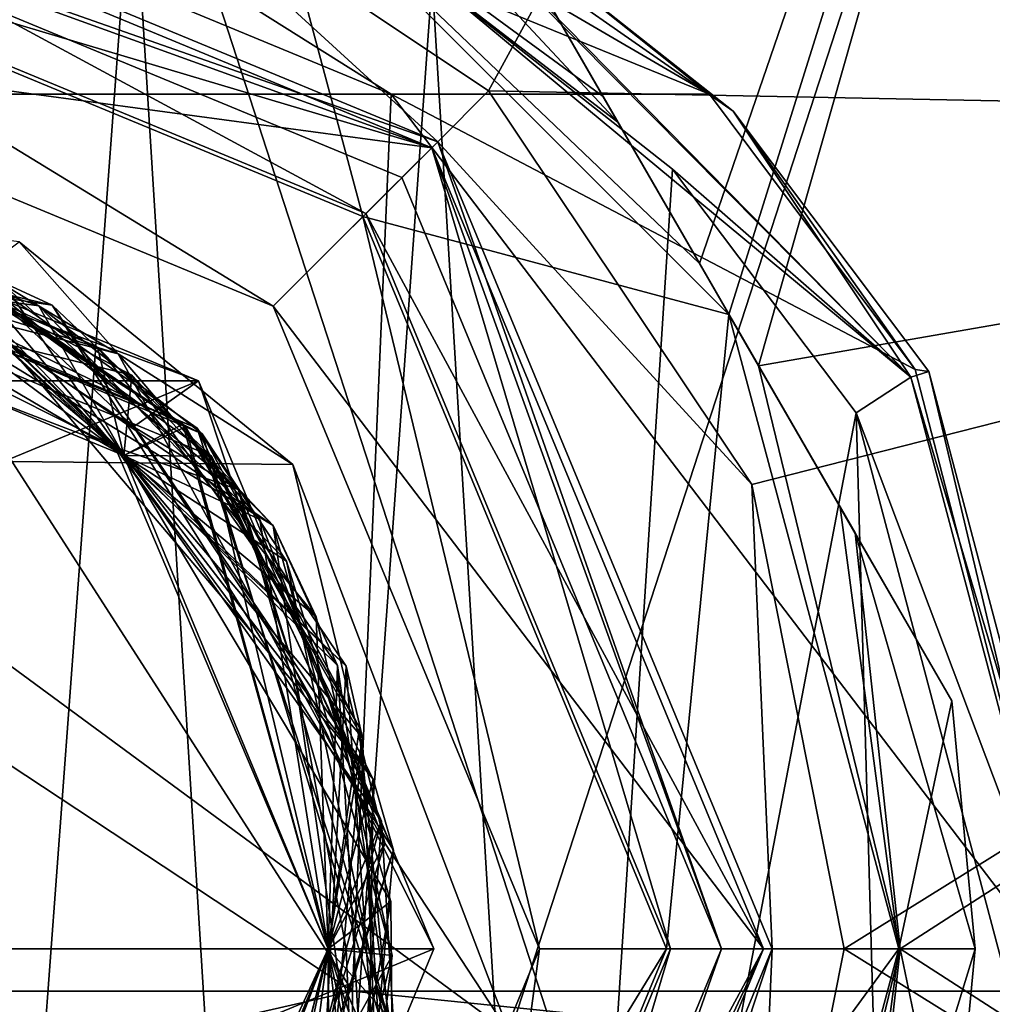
# Model space of a CAD drawing. Header units: millimetres. Extents: x -106 to 241, y -380 to 275.
# Tile 172 of 205: x 80 to 91, y 26 to 37. Entities that reach past the tile are written whole.
import ezdxf

# ---------------------------------------------------------------- set-up
doc = ezdxf.new("R2010")
doc.units = ezdxf.units.MM
doc.header["$LTSCALE"] = 65.185185
for name, color, linetype in [('1', 7, 'CONTINUOUS'), ('152', 7, 'CONTINUOUS'), ('153', 7, 'CONTINUOUS'), ('154', 7, 'CONTINUOUS'), ('156', 7, 'CONTINUOUS'), ('157', 7, 'CONTINUOUS'), ('158', 7, 'CONTINUOUS'), ('21', 7, 'CONTINUOUS'), ('24', 7, 'CONTINUOUS'), ('38', 7, 'CONTINUOUS'), ('39', 7, 'CONTINUOUS'), ('534', 7, 'CONTINUOUS'), ('535', 7, 'CONTINUOUS'), ('536', 7, 'CONTINUOUS'), ('537', 7, 'CONTINUOUS'), ('538', 7, 'CONTINUOUS'), ('539', 7, 'CONTINUOUS'), ('540', 7, 'CONTINUOUS'), ('541', 7, 'CONTINUOUS'), ('58', 7, 'CONTINUOUS'), ('594', 7, 'CONTINUOUS'), ('605', 7, 'CONTINUOUS'), ('606', 7, 'CONTINUOUS'), ('607', 7, 'CONTINUOUS'), ('608', 7, 'CONTINUOUS'), ('609', 7, 'CONTINUOUS'), ('610', 7, 'CONTINUOUS'), ('611', 7, 'CONTINUOUS'), ('612', 7, 'CONTINUOUS'), ('613', 7, 'CONTINUOUS'), ('616', 7, 'CONTINUOUS'), ('62', 7, 'CONTINUOUS'), ('620', 7, 'CONTINUOUS'), ('621', 7, 'CONTINUOUS'), ('624', 7, 'CONTINUOUS'), ('625', 7, 'CONTINUOUS'), ('626', 7, 'CONTINUOUS'), ('627', 7, 'CONTINUOUS'), ('628', 7, 'CONTINUOUS'), ('629', 7, 'CONTINUOUS'), ('633', 7, 'CONTINUOUS'), ('637', 7, 'CONTINUOUS'), ('638', 7, 'CONTINUOUS'), ('639', 7, 'CONTINUOUS'), ('641', 7, 'CONTINUOUS'), ('645', 7, 'CONTINUOUS'), ('646', 7, 'CONTINUOUS'), ('649', 7, 'CONTINUOUS'), ('652', 7, 'CONTINUOUS'), ('658', 7, 'CONTINUOUS'), ('66', 7, 'CONTINUOUS'), ('662', 7, 'CONTINUOUS'), ('67', 7, 'CONTINUOUS'), ('68', 7, 'CONTINUOUS'), ('69', 7, 'CONTINUOUS'), ('70', 7, 'CONTINUOUS'), ('71', 7, 'CONTINUOUS')]:
    doc.layers.add(name, color=color, linetype=linetype)

msp = doc.modelspace()

# ---------------------------------------------------------------- linework, layer by layer
at = {"layer": '1', "linetype": 'CONTINUOUS'}
for points in [[(77.006, 40), (80.937, 39.475), (78.834, 11.21), (77.006, 40)], [(78.834, 11.21), (80.937, 39.475), (82.632, 12.23), (78.834, 11.21)], [(80.937, 39.475), (84.481, 37.961), (82.632, 12.23), (80.937, 39.475)], [(82.632, 12.23), (84.481, 37.961), (85.925, 14.163), (82.632, 12.23)], [(84.481, 37.961), (87.324, 35.72), (85.925, 14.163), (84.481, 37.961)], [(87.324, 35.72), (89.496, 32.839), (85.925, 14.163), (87.324, 35.72)], [(85.925, 14.163), (89.496, 32.839), (89.884, 19.043), (85.925, 14.163)], [(89.496, 32.839), (91.308, 26), (89.884, 19.043), (89.496, 32.839)], [(89.884, 19.043), (91.308, 26), (91.308, 25.158), (89.884, 19.043)]]:
    msp.add_3dface(points, dxfattribs=at)
at = {"layer": '152', "linetype": 'CONTINUOUS'}
for points in [[(80.834, 32.334, 4.917), (77.939, 35.016, 5.258), (75, 34.75, 4.75), (80.834, 32.334, 4.917)], [(81.533, 32.703, 5.36), (77.939, 35.016, 5.258), (80.834, 32.334, 4.917), (81.533, 32.703, 5.36)], [(76.341, 34.64, 3.448), (79.877, 33.154, 3.548), (78.412, 34.837, 3.934), (76.341, 34.64, 3.448)], [(78.412, 34.837, 3.934), (79.877, 33.154, 3.548), (81.871, 32.327, 4.036), (78.412, 34.837, 3.934)], [(78.087, 34.556, 2.373), (80.949, 32.673, 2.427), (78.874, 34.633, 2.61), (78.087, 34.556, 2.373)], [(78.874, 34.633, 2.61), (80.949, 32.673, 2.427), (82.186, 31.932, 2.712), (78.874, 34.633, 2.61)], [(79.877, 33.154, 3.548), (82.359, 30.23, 3.648), (81.871, 32.327, 4.036), (79.877, 33.154, 3.548)], [(83.25, 26.5, 5.084), (81.533, 32.703, 5.36), (80.834, 32.334, 4.917), (83.25, 26.5, 5.084)], [(80.949, 32.673, 2.427), (82.839, 29.835, 2.481), (82.186, 31.932, 2.712), (80.949, 32.673, 2.427)], [(83.657, 28.993, 5.462), (81.533, 32.703, 5.36), (83.25, 26.5, 5.084), (83.657, 28.993, 5.462)], [(81.871, 32.327, 4.036), (82.359, 30.23, 3.648), (83.783, 28.504, 4.138), (81.871, 32.327, 4.036)], [(82.186, 31.932, 2.712), (82.839, 29.835, 2.481), (83.881, 28.009, 2.814), (82.186, 31.932, 2.712)], [(82.359, 30.23, 3.648), (83.25, 26.5, 3.748), (83.783, 28.504, 4.138), (82.359, 30.23, 3.648)], [(82.839, 29.835, 2.481), (83.465, 26.5, 2.535), (83.881, 28.009, 2.814), (82.839, 29.835, 2.481)], [(83.831, 24.723, 5.564), (83.657, 28.993, 5.462), (83.25, 26.5, 5.084), (83.831, 24.723, 5.564)], [(83.783, 28.504, 4.138), (83.25, 26.5, 3.748), (83.718, 24.231, 4.24), (83.783, 28.504, 4.138)], [(83.881, 28.009, 2.814), (83.465, 26.5, 2.535), (83.577, 23.745, 2.916), (83.881, 28.009, 2.814)], [(83.25, 26.5, 3.748), (80.833, 20.666, 3.915), (83.718, 24.231, 4.24), (83.25, 26.5, 3.748)], [(80.933, 20.768, 5.247), (83.831, 24.723, 5.564), (83.25, 26.5, 5.084), (80.933, 20.768, 5.247)], [(83.465, 26.5, 2.535), (82.757, 23.248, 2.589), (83.577, 23.745, 2.916), (83.465, 26.5, 2.535)]]:
    msp.add_3dface(points, dxfattribs=at)
at = {"layer": '153', "linetype": 'CONTINUOUS'}
for points in [[(74.689, 35.503, 2.825), (74.686, 35.595, 2.667), (81.701, 32.657, 2.85), (74.689, 35.503, 2.825)], [(74.686, 35.595, 2.667), (78.874, 34.633, 2.61), (81.701, 32.657, 2.85), (74.686, 35.595, 2.667)], [(72.466, 35.24, 3.95), (79.987, 34.112, 4.133), (74.185, 35.472, 4.149), (72.466, 35.24, 3.95)], [(74.185, 35.472, 4.149), (79.987, 34.112, 4.133), (78.412, 34.837, 4.251), (74.185, 35.472, 4.149)], [(74.689, 35.503, 2.825), (81.701, 32.657, 2.85), (78.874, 34.633, 2.927), (74.689, 35.503, 2.825)], [(72.466, 35.24, 3.95), (78.412, 34.837, 3.934), (79.987, 34.112, 4.133), (72.466, 35.24, 3.95)], [(77.939, 35.016, 5.258), (81.533, 32.703, 5.36), (77.969, 35.102, 5.417), (77.939, 35.016, 5.258)], [(77.969, 35.102, 5.417), (83.463, 29.844, 5.6), (77.939, 35.016, 5.575), (77.969, 35.102, 5.417)], [(77.969, 35.102, 5.417), (81.533, 32.703, 5.36), (83.463, 29.844, 5.6), (77.969, 35.102, 5.417)], [(77.939, 35.016, 5.575), (83.463, 29.844, 5.6), (81.533, 32.703, 5.677), (77.939, 35.016, 5.575)], [(78.412, 34.837, 3.934), (81.871, 32.327, 4.036), (79.987, 34.112, 4.133), (78.412, 34.837, 3.934)], [(78.412, 34.837, 4.251), (79.987, 34.112, 4.133), (81.871, 32.327, 4.353), (78.412, 34.837, 4.251)], [(78.874, 34.633, 2.61), (82.186, 31.932, 2.712), (81.701, 32.657, 2.85), (78.874, 34.633, 2.61)], [(78.874, 34.633, 2.927), (81.701, 32.657, 2.85), (82.186, 31.932, 3.029), (78.874, 34.633, 2.927)], [(81.871, 32.327, 4.036), (83.783, 28.504, 4.138), (79.987, 34.112, 4.133), (81.871, 32.327, 4.036)], [(79.987, 34.112, 4.133), (83.783, 28.504, 4.138), (84.025, 27.667, 4.317), (79.987, 34.112, 4.133)], [(79.987, 34.112, 4.133), (84.025, 27.667, 4.317), (81.871, 32.327, 4.353), (79.987, 34.112, 4.133)], [(81.533, 32.703, 5.36), (83.657, 28.993, 5.462), (83.463, 29.844, 5.6), (81.533, 32.703, 5.36)], [(81.533, 32.703, 5.677), (83.463, 29.844, 5.6), (83.657, 28.993, 5.779), (81.533, 32.703, 5.677)], [(82.186, 31.932, 2.712), (83.881, 28.009, 2.814), (81.701, 32.657, 2.85), (82.186, 31.932, 2.712)], [(81.701, 32.657, 2.85), (83.881, 28.009, 2.814), (84.035, 25.418, 3.033), (81.701, 32.657, 2.85)], [(81.701, 32.657, 2.85), (84.035, 25.418, 3.033), (82.186, 31.932, 3.029), (81.701, 32.657, 2.85)], [(81.871, 32.327, 4.353), (84.025, 27.667, 4.317), (83.783, 28.504, 4.455), (81.871, 32.327, 4.353)], [(82.186, 31.932, 3.029), (84.035, 25.418, 3.033), (83.881, 28.009, 3.131), (82.186, 31.932, 3.029)], [(83.463, 29.844, 5.6), (83.831, 24.723, 5.564), (83.046, 22.25, 5.783), (83.463, 29.844, 5.6)], [(83.463, 29.844, 5.6), (83.046, 22.25, 5.783), (83.657, 28.993, 5.779), (83.463, 29.844, 5.6)], [(83.657, 28.993, 5.462), (83.831, 24.723, 5.564), (83.463, 29.844, 5.6), (83.657, 28.993, 5.462)], [(83.657, 28.993, 5.779), (83.046, 22.25, 5.783), (83.831, 24.723, 5.881), (83.657, 28.993, 5.779)], [(83.783, 28.504, 4.138), (83.718, 24.231, 4.24), (84.025, 27.667, 4.317), (83.783, 28.504, 4.138)], [(83.783, 28.504, 4.455), (84.025, 27.667, 4.317), (83.718, 24.231, 4.557), (83.783, 28.504, 4.455)], [(83.881, 28.009, 2.814), (83.577, 23.745, 2.916), (84.035, 25.418, 3.033), (83.881, 28.009, 2.814)], [(83.881, 28.009, 3.131), (84.035, 25.418, 3.033), (83.577, 23.745, 3.233), (83.881, 28.009, 3.131)], [(83.718, 24.231, 4.24), (81.691, 20.468, 4.342), (84.025, 27.667, 4.317), (83.718, 24.231, 4.24)], [(84.025, 27.667, 4.317), (81.691, 20.468, 4.342), (81.759, 20.407, 4.5), (84.025, 27.667, 4.317)], [(84.025, 27.667, 4.317), (81.759, 20.407, 4.5), (83.718, 24.231, 4.557), (84.025, 27.667, 4.317)]]:
    msp.add_3dface(points, dxfattribs=at)
at = {"layer": '154', "linetype": 'CONTINUOUS'}
for points in [[(75, 34.75, 5.942), (77.939, 35.016, 5.575), (80.834, 32.334, 6.109), (75, 34.75, 5.942)], [(77.939, 35.016, 5.575), (81.533, 32.703, 5.677), (80.834, 32.334, 6.109), (77.939, 35.016, 5.575)], [(75, 34.75, 4.606), (78.412, 34.837, 4.251), (80.834, 32.334, 4.773), (75, 34.75, 4.606)], [(78.412, 34.837, 4.251), (81.871, 32.327, 4.353), (80.834, 32.334, 4.773), (78.412, 34.837, 4.251)], [(80.732, 32.433, 3.434), (74.716, 34.745, 3.263), (78.874, 34.633, 2.927), (80.732, 32.433, 3.434)], [(80.732, 32.433, 3.434), (78.874, 34.633, 2.927), (82.186, 31.932, 3.029), (80.732, 32.433, 3.434)], [(81.533, 32.703, 5.677), (83.657, 28.993, 5.779), (80.834, 32.334, 6.109), (81.533, 32.703, 5.677)], [(83.25, 26.5, 3.604), (80.732, 32.433, 3.434), (83.881, 28.009, 3.131), (83.25, 26.5, 3.604)], [(80.732, 32.433, 3.434), (82.186, 31.932, 3.029), (83.881, 28.009, 3.131), (80.732, 32.433, 3.434)], [(81.871, 32.327, 4.353), (83.783, 28.504, 4.455), (80.834, 32.334, 4.773), (81.871, 32.327, 4.353)], [(80.834, 32.334, 4.773), (83.783, 28.504, 4.455), (83.25, 26.5, 4.94), (80.834, 32.334, 4.773)], [(80.834, 32.334, 6.109), (83.657, 28.993, 5.779), (83.25, 26.5, 6.276), (80.834, 32.334, 6.109)], [(83.657, 28.993, 5.779), (83.831, 24.723, 5.881), (83.25, 26.5, 6.276), (83.657, 28.993, 5.779)], [(83.783, 28.504, 4.455), (83.718, 24.231, 4.557), (83.25, 26.5, 4.94), (83.783, 28.504, 4.455)], [(83.25, 26.5, 3.604), (83.881, 28.009, 3.131), (83.577, 23.745, 3.233), (83.25, 26.5, 3.604)], [(83.25, 26.5, 4.94), (81.691, 20.468, 4.658), (80.833, 20.666, 5.107), (83.25, 26.5, 4.94)], [(80.834, 20.666, 3.771), (83.25, 26.5, 3.604), (83.577, 23.745, 3.233), (80.834, 20.666, 3.771)], [(83.25, 26.5, 6.276), (82.018, 20.853, 5.983), (80.933, 20.768, 6.44), (83.25, 26.5, 6.276)], [(83.718, 24.231, 4.557), (81.691, 20.468, 4.658), (83.25, 26.5, 4.94), (83.718, 24.231, 4.557)], [(83.831, 24.723, 5.881), (82.018, 20.853, 5.983), (83.25, 26.5, 6.276), (83.831, 24.723, 5.881)]]:
    msp.add_3dface(points, dxfattribs=at)
at = {"layer": '156', "linetype": 'CONTINUOUS'}
for points in [[(75, 34.75, 8.758), (80.834, 32.334, 8.925), (75.47, 35.496, 9.207), (75, 34.75, 8.758)], [(75.47, 35.496, 9.207), (80.834, 32.334, 8.925), (79.414, 34.353, 9.304), (75.47, 35.496, 9.207)], [(75, 34.75, 6.086), (80.833, 32.334, 6.253), (76.79, 35.329, 6.566), (75, 34.75, 6.086)], [(76.79, 35.329, 6.566), (80.833, 32.334, 6.253), (80.523, 33.617, 6.664), (76.79, 35.329, 6.566)], [(75, 34.75, 7.422), (80.833, 32.334, 7.589), (78.14, 34.944, 7.935), (75, 34.75, 7.422)], [(78.14, 34.944, 7.935), (80.833, 32.334, 7.589), (81.562, 32.672, 8.033), (78.14, 34.944, 7.935)], [(79.414, 34.353, 9.304), (80.834, 32.334, 8.925), (82.441, 31.577, 9.402), (79.414, 34.353, 9.304)], [(80.523, 33.617, 6.664), (80.833, 32.334, 6.253), (83.108, 30.426, 6.762), (80.523, 33.617, 6.664)], [(80.833, 32.334, 7.589), (83.25, 26.5, 7.756), (81.562, 32.672, 8.033), (80.833, 32.334, 7.589)], [(81.562, 32.672, 8.033), (83.25, 26.5, 7.756), (83.62, 29.118, 8.131), (81.562, 32.672, 8.033)], [(80.833, 32.334, 6.253), (83.25, 26.5, 6.42), (83.108, 30.426, 6.762), (80.833, 32.334, 6.253)], [(80.834, 32.334, 8.925), (83.25, 26.5, 9.092), (82.441, 31.577, 9.402), (80.834, 32.334, 8.925)], [(83.25, 26.5, 9.092), (83.922, 27.747, 9.5), (82.441, 31.577, 9.402), (83.25, 26.5, 9.092)], [(83.108, 30.426, 6.762), (83.25, 26.5, 6.42), (84.008, 26.419, 6.859), (83.108, 30.426, 6.762)], [(83.62, 29.118, 8.131), (83.25, 26.5, 7.756), (83.886, 25.02, 8.229), (83.62, 29.118, 8.131)], [(81.878, 21.15, 9.5), (83.922, 27.747, 9.5), (83.25, 26.5, 9.092), (81.878, 21.15, 9.5)], [(83.25, 26.5, 6.42), (80.833, 20.666, 6.587), (84.008, 26.419, 6.859), (83.25, 26.5, 6.42)], [(83.25, 26.5, 7.756), (80.834, 20.666, 7.923), (83.886, 25.02, 8.229), (83.25, 26.5, 7.756)], [(81.128, 20.976, 9.248), (81.878, 21.15, 9.5), (83.25, 26.5, 9.092), (81.128, 20.976, 9.248)], [(84.008, 26.419, 6.859), (80.833, 20.666, 6.587), (83.036, 22.428, 6.957), (84.008, 26.419, 6.859)]]:
    msp.add_3dface(points, dxfattribs=at)
at = {"layer": '157', "linetype": 'CONTINUOUS'}
for points in [[(78.14, 34.944, 7.935), (81.562, 32.672, 8.033), (74.65, 35.593, 8.01), (78.14, 34.944, 7.935)], [(81.562, 32.672, 8.033), (81.761, 32.591, 8.196), (74.65, 35.593, 8.01), (81.562, 32.672, 8.033)], [(74.65, 35.593, 8.01), (81.761, 32.591, 8.196), (75.845, 35.469, 8.196), (74.65, 35.593, 8.01)], [(76.79, 35.329, 6.566), (80.523, 33.617, 6.664), (76.02, 35.543, 6.706), (76.79, 35.329, 6.566)], [(80.523, 33.617, 6.664), (82.6, 31.505, 6.892), (76.02, 35.543, 6.706), (80.523, 33.617, 6.664)], [(76.02, 35.543, 6.706), (82.6, 31.505, 6.892), (77.199, 35.236, 6.893), (76.02, 35.543, 6.706)], [(80.769, 33.537, 9.5), (74.471, 35.493, 9.5), (73.287, 35.437, 9.314), (80.769, 33.537, 9.5)], [(79.414, 34.353, 9.304), (80.769, 33.537, 9.5), (73.287, 35.437, 9.314), (79.414, 34.353, 9.304)], [(75.845, 35.469, 8.196), (81.761, 32.591, 8.196), (79.827, 34.106, 8.297), (75.845, 35.469, 8.196)], [(77.199, 35.236, 6.893), (82.6, 31.505, 6.892), (80.927, 33.284, 6.993), (77.199, 35.236, 6.893)], [(80.769, 33.537, 9.5), (79.414, 34.353, 9.304), (82.441, 31.577, 9.402), (80.769, 33.537, 9.5)], [(79.827, 34.106, 8.297), (81.761, 32.591, 8.196), (82.756, 31.083, 8.397), (79.827, 34.106, 8.297)], [(80.523, 33.617, 6.664), (83.108, 30.426, 6.762), (82.6, 31.505, 6.892), (80.523, 33.617, 6.664)], [(83.922, 27.747, 9.5), (80.769, 33.537, 9.5), (82.441, 31.577, 9.402), (83.922, 27.747, 9.5)], [(80.927, 33.284, 6.993), (82.6, 31.505, 6.892), (83.362, 29.85, 7.093), (80.927, 33.284, 6.993)], [(81.562, 32.672, 8.033), (83.62, 29.118, 8.131), (81.761, 32.591, 8.196), (81.562, 32.672, 8.033)], [(83.62, 29.118, 8.131), (84.007, 25.205, 8.382), (81.761, 32.591, 8.196), (83.62, 29.118, 8.131)], [(81.761, 32.591, 8.196), (84.007, 25.205, 8.382), (82.756, 31.083, 8.397), (81.761, 32.591, 8.196)], [(83.108, 30.426, 6.762), (84.008, 26.419, 6.859), (82.6, 31.505, 6.892), (83.108, 30.426, 6.762)], [(84.008, 26.419, 6.859), (83.711, 23.866, 7.078), (82.6, 31.505, 6.892), (84.008, 26.419, 6.859)], [(82.6, 31.505, 6.892), (83.711, 23.866, 7.078), (83.362, 29.85, 7.093), (82.6, 31.505, 6.892)], [(82.756, 31.083, 8.397), (84.007, 25.205, 8.382), (83.991, 27.059, 8.497), (82.756, 31.083, 8.397)], [(83.362, 29.85, 7.093), (83.711, 23.866, 7.078), (83.972, 25.686, 7.194), (83.362, 29.85, 7.093)], [(83.62, 29.118, 8.131), (83.886, 25.02, 8.229), (84.007, 25.205, 8.382), (83.62, 29.118, 8.131)], [(83.991, 27.059, 8.497), (84.007, 25.205, 8.382), (83.264, 22.914, 8.598), (83.991, 27.059, 8.497)], [(84.008, 26.419, 6.859), (83.036, 22.428, 6.957), (83.711, 23.866, 7.078), (84.008, 26.419, 6.859)]]:
    msp.add_3dface(points, dxfattribs=at)
at = {"layer": '158', "linetype": 'CONTINUOUS'}
for points in [[(75.845, 35.469, 8.196), (79.827, 34.106, 8.297), (75, 34.75, 8.614), (75.845, 35.469, 8.196)], [(77.199, 35.236, 6.893), (80.927, 33.284, 6.993), (75, 34.75, 7.278), (77.199, 35.236, 6.893)], [(75, 34.75, 7.278), (80.927, 33.284, 6.993), (80.833, 32.334, 7.445), (75, 34.75, 7.278)], [(75, 34.75, 8.614), (79.827, 34.106, 8.297), (80.833, 32.334, 8.781), (75, 34.75, 8.614)], [(79.827, 34.106, 8.297), (82.756, 31.083, 8.397), (80.833, 32.334, 8.781), (79.827, 34.106, 8.297)], [(80.927, 33.284, 6.993), (83.362, 29.85, 7.093), (80.833, 32.334, 7.445), (80.927, 33.284, 6.993)], [(80.833, 32.334, 7.445), (83.362, 29.85, 7.093), (83.25, 26.5, 7.612), (80.833, 32.334, 7.445)], [(82.756, 31.083, 8.397), (83.991, 27.059, 8.497), (80.833, 32.334, 8.781), (82.756, 31.083, 8.397)], [(80.833, 32.334, 8.781), (83.991, 27.059, 8.497), (83.25, 26.5, 8.948), (80.833, 32.334, 8.781)], [(83.362, 29.85, 7.093), (83.972, 25.686, 7.194), (83.25, 26.5, 7.612), (83.362, 29.85, 7.093)], [(83.991, 27.059, 8.497), (83.264, 22.914, 8.598), (83.25, 26.5, 8.948), (83.991, 27.059, 8.497)], [(83.25, 26.5, 8.948), (83.264, 22.914, 8.598), (80.353, 20.223, 9.132), (83.25, 26.5, 8.948)], [(83.25, 26.5, 7.612), (82.623, 21.699, 7.294), (80.833, 20.666, 7.779), (83.25, 26.5, 7.612)], [(83.972, 25.686, 7.194), (82.623, 21.699, 7.294), (83.25, 26.5, 7.612), (83.972, 25.686, 7.194)]]:
    msp.add_3dface(points, dxfattribs=at)
at = {"layer": '21', "linetype": 'CONTINUOUS'}
for points in [[(83.537, 26, 17.151), (67.467, 26, 23), (76.022, 24.284, 21.491), (83.537, 26, 17.151)], [(83.543, 24.681, 17.146), (83.537, 26, 17.151), (76.022, 24.284, 21.491), (83.543, 24.681, 17.146)], [(92.087, 25.13, 2.341), (92.087, 26, 2.341), (83.537, 26, 17.151), (92.087, 25.13, 2.341)], [(92.087, 25.13, 2.341), (83.537, 26, 17.151), (83.543, 24.681, 17.146), (92.087, 25.13, 2.341)]]:
    msp.add_3dface(points, dxfattribs=at)
at = {"layer": '24', "linetype": 'CONTINUOUS'}
for points in [[(79.596, 34.86, 9.5), (82.833, 32.226, 9.5), (76.16, 32.298, 14.979), (79.596, 34.86, 9.5)], [(85.394, 25.5, 9.5), (77.144, 25.5, 16.847), (76.16, 32.298, 14.979), (85.394, 25.5, 9.5)], [(82.833, 32.226, 9.5), (85.394, 25.5, 9.5), (76.16, 32.298, 14.979), (82.833, 32.226, 9.5)]]:
    msp.add_3dface(points, dxfattribs=at)
at = {"layer": '38', "linetype": 'CONTINUOUS'}
for points in [[(77.006, 41, 1), (73.383, 41, 6.062), (83.996, 36.607, 10.305), (77.006, 41, 1)], [(83.996, 36.607, 10.305), (73.383, 41, 6.062), (76.715, 36.607, 16.415), (83.996, 36.607, 10.305)], [(81.192, 40.44, 1.059), (77.006, 41, 1), (87.761, 36.607, 1.578), (81.192, 40.44, 1.059)], [(87.761, 36.607, 1.578), (77.006, 41, 1), (83.996, 36.607, 10.305), (87.761, 36.607, 1.578)], [(84.993, 38.815, 1.09), (81.192, 40.44, 1.059), (87.761, 36.607, 1.578), (84.993, 38.815, 1.09)], [(67.467, 26, 23), (83.537, 26, 17.151), (67.467, 36.607, 18.607), (67.467, 26, 23)], [(67.467, 36.607, 18.607), (83.537, 26, 17.151), (76.715, 36.607, 16.415), (67.467, 36.607, 18.607)], [(83.537, 26, 17.151), (83.996, 36.607, 10.305), (76.715, 36.607, 16.415), (83.537, 26, 17.151)], [(83.537, 26, 17.151), (92.087, 26, 2.341), (83.996, 36.607, 10.305), (83.537, 26, 17.151)], [(83.996, 36.607, 10.305), (92.087, 26, 2.341), (90.192, 33.35, 2.007), (83.996, 36.607, 10.305)], [(87.761, 36.607, 1.578), (83.996, 36.607, 10.305), (90.192, 33.35, 2.007), (87.761, 36.607, 1.578)]]:
    msp.add_3dface(points, dxfattribs=at)
at = {"layer": '39', "linetype": 'CONTINUOUS'}
for points in [[(84.993, 38.815, 1.09), (87.761, 36.607, 1.578), (88.038, 36.408, 1.125), (84.993, 38.815, 1.09)], [(87.761, 36.607, 1.578), (90.192, 33.35, 2.007), (88.038, 36.408, 1.125), (87.761, 36.607, 1.578)], [(88.038, 36.408, 1.125), (90.192, 33.35, 2.007), (90.355, 33.329, 1.152), (88.038, 36.408, 1.125)], [(90.192, 33.35, 2.007), (92.087, 26, 2.341), (90.355, 33.329, 1.152), (90.192, 33.35, 2.007)], [(92.087, 26, 2.341), (92.293, 26, 1.174), (90.355, 33.329, 1.152), (92.087, 26, 2.341)]]:
    msp.add_3dface(points, dxfattribs=at)
at = {"layer": '534', "linetype": 'CONTINUOUS'}
for points in [[(80.834, 32.334, 4.917), (75, 34.75, 4.75), (80.834, 32.334, 4.773), (80.834, 32.334, 4.917)], [(75, 34.75, 4.75), (75, 34.75, 4.606), (80.834, 32.334, 4.773), (75, 34.75, 4.75)], [(83.25, 26.5, 5.084), (80.834, 32.334, 4.917), (83.25, 26.5, 4.94), (83.25, 26.5, 5.084)], [(80.834, 32.334, 4.917), (80.834, 32.334, 4.773), (83.25, 26.5, 4.94), (80.834, 32.334, 4.917)]]:
    msp.add_3dface(points, dxfattribs=at)
at = {"layer": '535', "linetype": 'CONTINUOUS'}
for points in [[(75, 34.75, 5.942), (80.834, 32.334, 6.109), (80.833, 32.334, 6.253), (75, 34.75, 5.942)], [(75, 34.75, 5.942), (80.833, 32.334, 6.253), (75, 34.75, 6.086), (75, 34.75, 5.942)], [(80.834, 32.334, 6.109), (83.25, 26.5, 6.276), (80.833, 32.334, 6.253), (80.834, 32.334, 6.109)], [(83.25, 26.5, 6.276), (83.25, 26.5, 6.42), (80.833, 32.334, 6.253), (83.25, 26.5, 6.276)]]:
    msp.add_3dface(points, dxfattribs=at)
at = {"layer": '536', "linetype": 'CONTINUOUS'}
for points in [[(80.833, 32.334, 7.589), (75, 34.75, 7.422), (75, 34.75, 7.278), (80.833, 32.334, 7.589)], [(80.833, 32.334, 7.589), (75, 34.75, 7.278), (80.833, 32.334, 7.445), (80.833, 32.334, 7.589)], [(83.25, 26.5, 7.756), (80.833, 32.334, 7.589), (83.25, 26.5, 7.612), (83.25, 26.5, 7.756)], [(80.833, 32.334, 7.589), (80.833, 32.334, 7.445), (83.25, 26.5, 7.612), (80.833, 32.334, 7.589)]]:
    msp.add_3dface(points, dxfattribs=at)
at = {"layer": '537', "linetype": 'CONTINUOUS'}
for points in [[(80.834, 32.334, 8.925), (75, 34.75, 8.758), (80.833, 32.334, 8.781), (80.834, 32.334, 8.925)], [(75, 34.75, 8.758), (75, 34.75, 8.614), (80.833, 32.334, 8.781), (75, 34.75, 8.758)], [(80.834, 32.334, 8.925), (80.833, 32.334, 8.781), (83.25, 26.5, 8.948), (80.834, 32.334, 8.925)], [(83.25, 26.5, 9.092), (80.834, 32.334, 8.925), (83.25, 26.5, 8.948), (83.25, 26.5, 9.092)]]:
    msp.add_3dface(points, dxfattribs=at)
at = {"layer": '538', "linetype": 'CONTINUOUS'}
for points in [[(80.933, 20.768, 5.247), (83.25, 26.5, 5.084), (80.833, 20.666, 5.107), (80.933, 20.768, 5.247)], [(83.25, 26.5, 5.084), (83.25, 26.5, 4.94), (80.833, 20.666, 5.107), (83.25, 26.5, 5.084)]]:
    msp.add_3dface(points, dxfattribs=at)
at = {"layer": '539', "linetype": 'CONTINUOUS'}
for points in [[(80.933, 20.768, 6.44), (80.833, 20.666, 6.587), (83.25, 26.5, 6.42), (80.933, 20.768, 6.44)], [(83.25, 26.5, 6.276), (80.933, 20.768, 6.44), (83.25, 26.5, 6.42), (83.25, 26.5, 6.276)]]:
    msp.add_3dface(points, dxfattribs=at)
at = {"layer": '540', "linetype": 'CONTINUOUS'}
for points in [[(80.834, 20.666, 7.923), (83.25, 26.5, 7.756), (80.833, 20.666, 7.779), (80.834, 20.666, 7.923)], [(83.25, 26.5, 7.756), (83.25, 26.5, 7.612), (80.833, 20.666, 7.779), (83.25, 26.5, 7.756)]]:
    msp.add_3dface(points, dxfattribs=at)
at = {"layer": '541', "linetype": 'CONTINUOUS'}
for points in [[(81.128, 20.976, 9.248), (83.25, 26.5, 9.092), (80.353, 20.223, 9.132), (81.128, 20.976, 9.248)], [(83.25, 26.5, 9.092), (83.25, 26.5, 8.948), (80.353, 20.223, 9.132), (83.25, 26.5, 9.092)]]:
    msp.add_3dface(points, dxfattribs=at)
at = {"layer": '58', "linetype": 'CONTINUOUS'}
for points in [[(84.993, 38.815, 1.09), (88.038, 36.408, 1.125), (84.875, 38.618, 0.357), (84.993, 38.815, 1.09)], [(90.139, 33.259, 0.357), (84.481, 37.961), (84.86, 38.594, 0.326), (90.139, 33.259, 0.357)], [(84.875, 38.618, 0.357), (90.139, 33.259, 0.357), (84.86, 38.594, 0.326), (84.875, 38.618, 0.357)], [(88.038, 36.408, 1.125), (90.139, 33.259, 0.357), (84.875, 38.618, 0.357), (88.038, 36.408, 1.125)], [(87.324, 35.72), (84.481, 37.961), (90.139, 33.259, 0.357), (87.324, 35.72)], [(88.038, 36.408, 1.125), (90.355, 33.329, 1.152), (90.139, 33.259, 0.357), (88.038, 36.408, 1.125)], [(89.496, 32.839), (87.324, 35.72), (90.139, 33.259, 0.357), (89.496, 32.839)], [(90.355, 33.329, 1.152), (92.293, 26, 1.174), (90.139, 33.259, 0.357), (90.355, 33.329, 1.152)], [(92.074, 26, 0.357), (89.496, 32.839), (90.139, 33.259, 0.357), (92.074, 26, 0.357)], [(92.293, 26, 1.174), (92.074, 26, 0.357), (90.139, 33.259, 0.357), (92.293, 26, 1.174)], [(91.308, 26), (89.496, 32.839), (92.074, 26, 0.357), (91.308, 26)]]:
    msp.add_3dface(points, dxfattribs=at)
at = {"layer": '594', "linetype": 'CONTINUOUS'}
for points in [[(81.718, 33.218, 0.138), (75, 36, 0.138), (68.282, 33.218, 0.138), (81.718, 33.218, 0.138)], [(84.5, 26.5, 0.138), (81.718, 33.218, 0.138), (65.5, 26.5, 0.138), (84.5, 26.5, 0.138)], [(81.718, 33.218, 0.138), (68.282, 33.218, 0.138), (65.5, 26.5, 0.138), (81.718, 33.218, 0.138)], [(84.5, 26.5, 0.138), (65.5, 26.5, 0.138), (68.282, 19.782, 0.138), (84.5, 26.5, 0.138)], [(84.5, 26.5, 0.138), (68.282, 19.782, 0.138), (81.718, 19.782, 0.138), (84.5, 26.5, 0.138)]]:
    msp.add_3dface(points, dxfattribs=at)
at = {"layer": '605', "linetype": 'CONTINUOUS'}
for points in [[(83.662, 35.162, -1.5), (82.5, 39.49, -1.5), (75, 38.75, -1.5), (83.662, 35.162, -1.5)], [(87.99, 34, -1.5), (82.5, 39.49, -1.5), (83.662, 35.162, -1.5), (87.99, 34, -1.5)], [(87.25, 26.5, -1.5), (87.99, 34, -1.5), (83.662, 35.162, -1.5), (87.25, 26.5, -1.5)], [(90, 26.5, -1.5), (87.99, 34, -1.5), (87.25, 26.5, -1.5), (90, 26.5, -1.5)], [(87.99, 19, -1.5), (90, 26.5, -1.5), (83.662, 17.838, -1.5), (87.99, 19, -1.5)], [(90, 26.5, -1.5), (87.25, 26.5, -1.5), (83.662, 17.838, -1.5), (90, 26.5, -1.5)]]:
    msp.add_3dface(points, dxfattribs=at)
at = {"layer": '606', "linetype": 'CONTINUOUS'}
for points in [[(75, 37.25, -4.5), (82.602, 34.101, -4.5), (75, 37.25, -3), (75, 37.25, -4.5)], [(75, 37.25, -3), (82.602, 34.101, -4.5), (82.601, 34.101, -3), (75, 37.25, -3)], [(85.75, 26.5, -4.5), (85.75, 26.5, -3), (82.601, 34.101, -3), (85.75, 26.5, -4.5)], [(82.602, 34.101, -4.5), (85.75, 26.5, -4.5), (82.601, 34.101, -3), (82.602, 34.101, -4.5)]]:
    msp.add_3dface(points, dxfattribs=at)
at = {"layer": '607', "linetype": 'CONTINUOUS'}
for points in [[(84.475, 35.975, -4.5), (75, 37.25, -4.5), (75, 39.9, -4.5), (84.475, 35.975, -4.5)], [(82.602, 34.101, -4.5), (75, 37.25, -4.5), (84.475, 35.975, -4.5), (82.602, 34.101, -4.5)], [(88.4, 26.5, -4.5), (82.602, 34.101, -4.5), (84.475, 35.975, -4.5), (88.4, 26.5, -4.5)], [(85.75, 26.5, -4.5), (82.602, 34.101, -4.5), (88.4, 26.5, -4.5), (85.75, 26.5, -4.5)], [(85.75, 26.5, -4.5), (84.475, 17.025, -4.5), (82.602, 18.899, -4.5), (85.75, 26.5, -4.5)], [(84.475, 17.025, -4.5), (85.75, 26.5, -4.5), (88.4, 26.5, -4.5), (84.475, 17.025, -4.5)]]:
    msp.add_3dface(points, dxfattribs=at)
at = {"layer": '608', "linetype": 'CONTINUOUS'}
for points in [[(75, 38.8, -14), (83.697, 35.197, -14), (75, 38.8, -7.635), (75, 38.8, -14)], [(75, 38.8, -7.635), (83.697, 35.197, -14), (83.697, 35.197, -7.635), (75, 38.8, -7.635)], [(83.697, 35.197, -14), (87.3, 26.5, -14), (83.697, 35.197, -7.635), (83.697, 35.197, -14)], [(83.697, 35.197, -7.635), (87.3, 26.5, -14), (87.3, 26.5, -7.635), (83.697, 35.197, -7.635)]]:
    msp.add_3dface(points, dxfattribs=at)
at = {"layer": '609', "linetype": 'CONTINUOUS'}
for points in [[(75, 40, -15.5), (80.492, 39.759, -15.5), (84.546, 36.046, -15.5), (75, 40, -15.5)], [(80.492, 39.759, -15.5), (85.148, 36.648, -15.5), (84.546, 36.046, -15.5), (80.492, 39.759, -15.5)], [(85.148, 36.648, -15.5), (88.259, 31.992, -15.5), (84.546, 36.046, -15.5), (85.148, 36.648, -15.5)], [(84.546, 36.046, -15.5), (88.259, 31.992, -15.5), (88.5, 26.5, -15.5), (84.546, 36.046, -15.5)], [(88.259, 31.992, -15.5), (89.351, 26.5, -15.5), (88.5, 26.5, -15.5), (88.259, 31.992, -15.5)], [(88.5, 26.5, -15.5), (85.148, 16.352, -15.5), (84.546, 16.954, -15.5), (88.5, 26.5, -15.5)], [(88.259, 21.008, -15.5), (85.148, 16.352, -15.5), (88.5, 26.5, -15.5), (88.259, 21.008, -15.5)], [(89.351, 26.5, -15.5), (88.259, 21.008, -15.5), (88.5, 26.5, -15.5), (89.351, 26.5, -15.5)]]:
    msp.add_3dface(points, dxfattribs=at)
at = {"layer": '610', "linetype": 'CONTINUOUS'}
for points in [[(85.75, 26.5, -3), (82.602, 18.899, -4.5), (82.601, 18.899, -3), (85.75, 26.5, -3)], [(85.75, 26.5, -3), (85.75, 26.5, -4.5), (82.602, 18.899, -4.5), (85.75, 26.5, -3)]]:
    msp.add_3dface(points, dxfattribs=at)
at = {"layer": '611', "linetype": 'CONTINUOUS'}
for points in [[(87.3, 26.5, -7.635), (87.3, 26.5, -14), (83.697, 17.803, -14), (87.3, 26.5, -7.635)], [(87.3, 26.5, -7.635), (83.697, 17.803, -14), (83.697, 17.803, -7.635), (87.3, 26.5, -7.635)]]:
    msp.add_3dface(points, dxfattribs=at)
at = {"layer": '612', "linetype": 'CONTINUOUS'}
for points in [[(83.697, 17.803, -14), (87.3, 26.5, -14), (84.475, 17.025, -15.1), (83.697, 17.803, -14)], [(87.3, 26.5, -14), (88.4, 26.5, -15.1), (84.475, 17.025, -15.1), (87.3, 26.5, -14)]]:
    msp.add_3dface(points, dxfattribs=at)
at = {"layer": '613', "linetype": 'CONTINUOUS'}
for points in [[(84.475, 35.975, -15.1), (75, 38.8, -14), (75, 39.9, -15.1), (84.475, 35.975, -15.1)], [(83.697, 35.197, -14), (75, 38.8, -14), (84.475, 35.975, -15.1), (83.697, 35.197, -14)], [(88.4, 26.5, -15.1), (83.697, 35.197, -14), (84.475, 35.975, -15.1), (88.4, 26.5, -15.1)], [(87.3, 26.5, -14), (83.697, 35.197, -14), (88.4, 26.5, -15.1), (87.3, 26.5, -14)]]:
    msp.add_3dface(points, dxfattribs=at)
at = {"layer": '616', "linetype": 'CONTINUOUS'}
for points in [[(90.627, 29.433, -14.98), (89.481, 31.419, -15.331), (85.354, 38.567, -14.98), (90.627, 29.433, -14.98)], [(85.354, 38.567, -14.98), (89.481, 31.419, -15.331), (86.501, 36.58, -15.331), (85.354, 38.567, -14.98)], [(90.627, 29.433, -2.02), (90.627, 29.433, -14.98), (85.354, 38.567, -2.02), (90.627, 29.433, -2.02)], [(85.354, 38.567, -2.02), (90.627, 29.433, -14.98), (85.354, 38.567, -14.98), (85.354, 38.567, -2.02)], [(86.675, 36.278, -1.632), (90.627, 29.433, -2.02), (85.354, 38.567, -2.02), (86.675, 36.278, -1.632)], [(89.481, 31.419, -15.331), (88.339, 33.396, -15.491), (86.501, 36.58, -15.331), (89.481, 31.419, -15.331)], [(86.501, 36.58, -15.331), (88.339, 33.396, -15.491), (87.99, 34, -15.478), (86.501, 36.58, -15.331)], [(87.642, 34.604, -15.491), (86.501, 36.58, -15.331), (87.99, 34, -15.478), (87.642, 34.604, -15.491)], [(87.99, 34, -1.5), (89.306, 31.721, -1.632), (86.675, 36.278, -1.632), (87.99, 34, -1.5)], [(89.306, 31.721, -1.632), (90.627, 29.433, -2.02), (86.675, 36.278, -1.632), (89.306, 31.721, -1.632)]]:
    msp.add_3dface(points, dxfattribs=at)
at = {"layer": '62', "linetype": 'CONTINUOUS'}
for points in [[(80.769, 33.537, 9.5), (79.596, 34.86, 9.5), (74.471, 35.493, 9.5), (80.769, 33.537, 9.5)], [(82.833, 32.226, 9.5), (79.596, 34.86, 9.5), (80.769, 33.537, 9.5), (82.833, 32.226, 9.5)], [(83.922, 27.747, 9.5), (82.833, 32.226, 9.5), (80.769, 33.537, 9.5), (83.922, 27.747, 9.5)], [(85.394, 25.5, 9.5), (82.833, 32.226, 9.5), (83.922, 27.747, 9.5), (85.394, 25.5, 9.5)], [(81.878, 21.15, 9.5), (85.394, 25.5, 9.5), (83.922, 27.747, 9.5), (81.878, 21.15, 9.5)]]:
    msp.add_3dface(points, dxfattribs=at)
at = {"layer": '620', "linetype": 'CONTINUOUS'}
for points in [[(88.339, 33.396, -15.491), (89.481, 31.419, -15.331), (90.016, 26.5, -15.491), (88.339, 33.396, -15.491)], [(89.481, 31.419, -15.331), (90.627, 29.433, -14.98), (90.9, 26.5, -14.98), (89.481, 31.419, -15.331)], [(90.016, 26.5, -15.491), (89.481, 31.419, -15.331), (90.9, 26.5, -14.98), (90.016, 26.5, -15.491)], [(89.48, 21.58, -15.331), (88.339, 19.604, -15.491), (90.016, 26.5, -15.491), (89.48, 21.58, -15.331)], [(90.627, 23.567, -14.98), (89.48, 21.58, -15.331), (90.016, 26.5, -15.491), (90.627, 23.567, -14.98)], [(90.627, 23.567, -14.98), (90.016, 26.5, -15.491), (90.9, 26.5, -14.98), (90.627, 23.567, -14.98)]]:
    msp.add_3dface(points, dxfattribs=at)
at = {"layer": '621', "linetype": 'CONTINUOUS'}
for points in [[(87.99, 34, -1.5), (90, 26.5, -1.5), (89.306, 31.721, -1.632), (87.99, 34, -1.5)], [(90, 26.5, -1.5), (90.627, 29.433, -2.02), (89.306, 31.721, -1.632), (90, 26.5, -1.5)], [(90.627, 29.433, -2.02), (90, 26.5, -1.5), (90.9, 26.5, -2.02), (90.627, 29.433, -2.02)], [(90, 26.5, -1.5), (87.99, 19, -1.5), (89.306, 21.278, -1.632), (90, 26.5, -1.5)], [(90, 26.5, -1.5), (89.306, 21.278, -1.632), (90.9, 26.5, -2.02), (90, 26.5, -1.5)], [(89.306, 21.278, -1.632), (90.627, 23.567, -2.02), (90.9, 26.5, -2.02), (89.306, 21.278, -1.632)]]:
    msp.add_3dface(points, dxfattribs=at)
at = {"layer": '624', "linetype": 'CONTINUOUS'}
for points in [[(84.475, 35.975, -4.5), (75, 39.9, -4.5), (84.475, 35.975, -7), (84.475, 35.975, -4.5)], [(84.475, 35.975, -7), (75, 39.9, -4.5), (75, 39.9, -7), (84.475, 35.975, -7)], [(88.4, 26.5, -4.5), (84.475, 35.975, -4.5), (88.4, 26.5, -7), (88.4, 26.5, -4.5)], [(88.4, 26.5, -7), (84.475, 35.975, -4.5), (84.475, 35.975, -7), (88.4, 26.5, -7)]]:
    msp.add_3dface(points, dxfattribs=at)
at = {"layer": '625', "linetype": 'CONTINUOUS'}
for points in [[(75, 38.8, -7.635), (83.697, 35.197, -7.635), (75, 39.9, -7), (75, 38.8, -7.635)], [(83.697, 35.197, -7.635), (84.475, 35.975, -7), (75, 39.9, -7), (83.697, 35.197, -7.635)], [(83.697, 35.197, -7.635), (87.3, 26.5, -7.635), (84.475, 35.975, -7), (83.697, 35.197, -7.635)], [(87.3, 26.5, -7.635), (88.4, 26.5, -7), (84.475, 35.975, -7), (87.3, 26.5, -7.635)]]:
    msp.add_3dface(points, dxfattribs=at)
at = {"layer": '626', "linetype": 'CONTINUOUS'}
for points in [[(84.475, 17.025, -4.5), (88.4, 26.5, -4.5), (84.475, 17.025, -7), (84.475, 17.025, -4.5)], [(88.4, 26.5, -4.5), (88.4, 26.5, -7), (84.475, 17.025, -7), (88.4, 26.5, -4.5)]]:
    msp.add_3dface(points, dxfattribs=at)
at = {"layer": '627', "linetype": 'CONTINUOUS'}
for points in [[(87.3, 26.5, -7.635), (83.697, 17.803, -7.635), (88.4, 26.5, -7), (87.3, 26.5, -7.635)], [(88.4, 26.5, -7), (83.697, 17.803, -7.635), (84.475, 17.025, -7), (88.4, 26.5, -7)]]:
    msp.add_3dface(points, dxfattribs=at)
at = {"layer": '628', "linetype": 'CONTINUOUS'}
for points in [[(83.662, 17.838, -1.5), (87.25, 26.5, -1.5), (82.601, 18.899, -3), (83.662, 17.838, -1.5)], [(87.25, 26.5, -1.5), (85.75, 26.5, -3), (82.601, 18.899, -3), (87.25, 26.5, -1.5)]]:
    msp.add_3dface(points, dxfattribs=at)
at = {"layer": '629', "linetype": 'CONTINUOUS'}
for points in [[(83.662, 35.162, -1.5), (75, 38.75, -1.5), (82.601, 34.101, -3), (83.662, 35.162, -1.5)], [(75, 38.75, -1.5), (75, 37.25, -3), (82.601, 34.101, -3), (75, 38.75, -1.5)], [(85.75, 26.5, -3), (83.662, 35.162, -1.5), (82.601, 34.101, -3), (85.75, 26.5, -3)], [(87.25, 26.5, -1.5), (83.662, 35.162, -1.5), (85.75, 26.5, -3), (87.25, 26.5, -1.5)]]:
    msp.add_3dface(points, dxfattribs=at)
at = {"layer": '633', "linetype": 'CONTINUOUS'}
for points in [[(75, 40, -19.1), (84.546, 36.046, -19.1), (75, 39.4, -19.1), (75, 40, -19.1)], [(75, 39.4, -19.1), (84.546, 36.046, -19.1), (84.122, 35.622, -19.1), (75, 39.4, -19.1)], [(84.122, 35.622, -19.1), (84.546, 36.046, -19.1), (87.9, 26.5, -19.1), (84.122, 35.622, -19.1)], [(84.546, 36.046, -19.1), (88.5, 26.5, -19.1), (87.9, 26.5, -19.1), (84.546, 36.046, -19.1)], [(87.9, 26.5, -19.1), (84.546, 16.954, -19.1), (84.122, 17.378, -19.1), (87.9, 26.5, -19.1)], [(88.5, 26.5, -19.1), (84.546, 16.954, -19.1), (87.9, 26.5, -19.1), (88.5, 26.5, -19.1)]]:
    msp.add_3dface(points, dxfattribs=at)
at = {"layer": '637', "linetype": 'CONTINUOUS'}
for points in [[(75, 40, -15.5), (84.546, 36.046, -15.5), (75, 40, -19.1), (75, 40, -15.5)], [(75, 40, -19.1), (84.546, 36.046, -15.5), (84.546, 36.046, -19.1), (75, 40, -19.1)], [(84.546, 36.046, -15.5), (88.5, 26.5, -15.5), (84.546, 36.046, -19.1), (84.546, 36.046, -15.5)], [(88.5, 26.5, -15.5), (88.5, 26.5, -19.1), (84.546, 36.046, -19.1), (88.5, 26.5, -15.5)], [(88.5, 26.5, -15.5), (84.546, 16.954, -15.5), (88.5, 26.5, -19.1), (88.5, 26.5, -15.5)], [(84.546, 16.954, -15.5), (84.546, 16.954, -19.1), (88.5, 26.5, -19.1), (84.546, 16.954, -15.5)]]:
    msp.add_3dface(points, dxfattribs=at)
at = {"layer": '638', "linetype": 'CONTINUOUS'}
for points in [[(75, 39.4, -19.1), (84.122, 35.622, -19.1), (75, 39.4, -15.1), (75, 39.4, -19.1)], [(75, 39.4, -15.1), (84.122, 35.622, -19.1), (84.122, 35.622, -15.1), (75, 39.4, -15.1)], [(84.122, 35.622, -19.1), (87.9, 26.5, -19.1), (84.122, 35.622, -15.1), (84.122, 35.622, -19.1)], [(84.122, 35.622, -15.1), (87.9, 26.5, -19.1), (87.9, 26.5, -15.1), (84.122, 35.622, -15.1)], [(87.9, 26.5, -19.1), (84.122, 17.378, -19.1), (87.9, 26.5, -15.1), (87.9, 26.5, -19.1)], [(87.9, 26.5, -15.1), (84.122, 17.378, -19.1), (84.122, 17.378, -15.1), (87.9, 26.5, -15.1)]]:
    msp.add_3dface(points, dxfattribs=at)
at = {"layer": '639', "linetype": 'CONTINUOUS'}
for points in [[(75, -6.5, -35.1), (75, 59.5, -35.1), (94.397, 53.198, -35.1), (75, -6.5, -35.1)], [(75, -6.5, -35.1), (94.397, 53.198, -35.1), (94.397, -0.198, -35.1), (75, -6.5, -35.1)]]:
    msp.add_3dface(points, dxfattribs=at)
at = {"layer": '641', "linetype": 'CONTINUOUS'}
for points in [[(82.508, 39.504, -15.491), (87.642, 34.604, -15.491), (93.698, 52.235, -28.2), (82.508, 39.504, -15.491)], [(87.642, 34.604, -15.491), (87.99, 34, -15.478), (93.698, 52.235, -28.2), (87.642, 34.604, -15.491)], [(87.99, 34, -15.478), (88.339, 33.396, -15.491), (93.698, 52.235, -28.2), (87.99, 34, -15.478)], [(93.698, 52.235, -28.2), (88.339, 33.396, -15.491), (105.253, 36.33, -28.2), (93.698, 52.235, -28.2)], [(88.339, 33.396, -15.491), (90.016, 26.5, -15.491), (105.253, 36.33, -28.2), (88.339, 33.396, -15.491)], [(105.253, 36.33, -28.2), (90.016, 26.5, -15.491), (105.253, 16.67, -28.2), (105.253, 36.33, -28.2)], [(90.016, 26.5, -15.491), (88.339, 19.604, -15.491), (105.253, 16.67, -28.2), (90.016, 26.5, -15.491)]]:
    msp.add_3dface(points, dxfattribs=at)
at = {"layer": '645', "linetype": 'CONTINUOUS'}
for points in [[(84.475, 35.975, -15.1), (75, 39.9, -15.1), (75, 39.4, -15.1), (84.475, 35.975, -15.1)], [(84.475, 35.975, -15.1), (75, 39.4, -15.1), (84.122, 35.622, -15.1), (84.475, 35.975, -15.1)], [(84.475, 35.975, -15.1), (84.122, 35.622, -15.1), (87.9, 26.5, -15.1), (84.475, 35.975, -15.1)], [(88.4, 26.5, -15.1), (84.475, 35.975, -15.1), (87.9, 26.5, -15.1), (88.4, 26.5, -15.1)], [(84.475, 17.025, -15.1), (88.4, 26.5, -15.1), (84.122, 17.378, -15.1), (84.475, 17.025, -15.1)], [(88.4, 26.5, -15.1), (87.9, 26.5, -15.1), (84.122, 17.378, -15.1), (88.4, 26.5, -15.1)]]:
    msp.add_3dface(points, dxfattribs=at)
at = {"layer": '646', "linetype": 'CONTINUOUS'}
for points in [[(85.148, 36.648, -15.5), (80.492, 39.759, -15.5), (93.556, 52.04, -28.53), (85.148, 36.648, -15.5)], [(105.024, 36.255, -28.53), (85.148, 36.648, -15.5), (93.556, 52.04, -28.53), (105.024, 36.255, -28.53)], [(88.259, 31.992, -15.5), (85.148, 36.648, -15.5), (105.024, 36.255, -28.53), (88.259, 31.992, -15.5)], [(89.351, 26.5, -15.5), (88.259, 31.992, -15.5), (105.024, 36.255, -28.53), (89.351, 26.5, -15.5)], [(105.024, 16.745, -28.53), (89.351, 26.5, -15.5), (105.024, 36.255, -28.53), (105.024, 16.745, -28.53)], [(88.259, 21.008, -15.5), (89.351, 26.5, -15.5), (105.024, 16.745, -28.53), (88.259, 21.008, -15.5)]]:
    msp.add_3dface(points, dxfattribs=at)
at = {"layer": '649', "linetype": 'CONTINUOUS'}
for points in [[(75, 59.1, -34.962), (75, -6.1, -34.962), (94.162, 0.126, -34.962), (75, 59.1, -34.962)], [(75, 59.1, -34.962), (94.162, 0.126, -34.962), (94.162, 52.874, -34.962), (75, 59.1, -34.962)]]:
    msp.add_3dface(points, dxfattribs=at)
at = {"layer": '652', "linetype": 'CONTINUOUS'}
for points in [[(90.627, 29.433, -14.98), (90.627, 29.433, -2.02), (90.9, 26.5, -2.02), (90.627, 29.433, -14.98)], [(90.9, 26.5, -14.98), (90.627, 29.433, -14.98), (90.9, 26.5, -2.02), (90.9, 26.5, -14.98)], [(90.627, 23.567, -2.02), (90.627, 23.567, -14.98), (90.9, 26.5, -14.98), (90.627, 23.567, -2.02)], [(90.627, 23.567, -2.02), (90.9, 26.5, -14.98), (90.9, 26.5, -2.02), (90.627, 23.567, -2.02)]]:
    msp.add_3dface(points, dxfattribs=at)
at = {"layer": '658', "linetype": 'CONTINUOUS'}
for points in [[(85.354, 38.567, -14.98), (86.501, 36.58, -15.331), (82.508, 39.504, -15.491), (85.354, 38.567, -14.98)], [(86.501, 36.58, -15.331), (87.642, 34.604, -15.491), (82.508, 39.504, -15.491), (86.501, 36.58, -15.331)]]:
    msp.add_3dface(points, dxfattribs=at)
at = {"layer": '66', "linetype": 'CONTINUOUS'}
for points in [[(76.341, 34.64, 3.448), (74.716, 34.745, 3.263), (80.732, 32.433, 3.434), (76.341, 34.64, 3.448)], [(79.877, 33.154, 3.548), (76.341, 34.64, 3.448), (80.732, 32.433, 3.434), (79.877, 33.154, 3.548)], [(82.359, 30.23, 3.648), (79.877, 33.154, 3.548), (80.732, 32.433, 3.434), (82.359, 30.23, 3.648)], [(83.25, 26.5, 3.604), (82.359, 30.23, 3.648), (80.732, 32.433, 3.434), (83.25, 26.5, 3.604)], [(83.25, 26.5, 3.748), (82.359, 30.23, 3.648), (83.25, 26.5, 3.604), (83.25, 26.5, 3.748)]]:
    msp.add_3dface(points, dxfattribs=at)
at = {"layer": '662', "linetype": 'CONTINUOUS'}
for points in [[(82.5, 39.49, -1.5), (86.675, 36.278, -1.632), (82.95, 40.27, -2.02), (82.5, 39.49, -1.5)], [(86.675, 36.278, -1.632), (85.354, 38.567, -2.02), (82.95, 40.27, -2.02), (86.675, 36.278, -1.632)], [(82.5, 39.49, -1.5), (87.99, 34, -1.5), (86.675, 36.278, -1.632), (82.5, 39.49, -1.5)]]:
    msp.add_3dface(points, dxfattribs=at)
at = {"layer": '67', "linetype": 'CONTINUOUS'}
for points in [[(81.718, 33.217, 1.5), (78.087, 34.556, 2.373), (75, 36, 1.5), (81.718, 33.217, 1.5)], [(80.949, 32.673, 2.427), (78.087, 34.556, 2.373), (81.718, 33.217, 1.5), (80.949, 32.673, 2.427)], [(82.839, 29.835, 2.481), (80.949, 32.673, 2.427), (81.718, 33.217, 1.5), (82.839, 29.835, 2.481)], [(84.5, 26.5, 1.5), (82.839, 29.835, 2.481), (81.718, 33.217, 1.5), (84.5, 26.5, 1.5)], [(83.465, 26.5, 2.535), (82.839, 29.835, 2.481), (84.5, 26.5, 1.5), (83.465, 26.5, 2.535)]]:
    msp.add_3dface(points, dxfattribs=at)
at = {"layer": '68', "linetype": 'CONTINUOUS'}
for points in [[(81.718, 33.217, 1.5), (75, 36, 1.5), (81.718, 33.218, 0.138), (81.718, 33.217, 1.5)], [(81.718, 33.218, 0.138), (75, 36, 1.5), (75, 36, 0.138), (81.718, 33.218, 0.138)], [(84.5, 26.5, 0.138), (81.718, 33.217, 1.5), (81.718, 33.218, 0.138), (84.5, 26.5, 0.138)], [(84.5, 26.5, 1.5), (81.718, 33.217, 1.5), (84.5, 26.5, 0.138), (84.5, 26.5, 1.5)]]:
    msp.add_3dface(points, dxfattribs=at)
at = {"layer": '69', "linetype": 'CONTINUOUS'}
for points in [[(83.25, 26.5, 3.748), (80.834, 20.666, 3.771), (80.833, 20.666, 3.915), (83.25, 26.5, 3.748)], [(83.25, 26.5, 3.748), (83.25, 26.5, 3.604), (80.834, 20.666, 3.771), (83.25, 26.5, 3.748)]]:
    msp.add_3dface(points, dxfattribs=at)
at = {"layer": '70', "linetype": 'CONTINUOUS'}
for points in [[(83.465, 26.5, 2.535), (84.5, 26.5, 1.5), (81.718, 19.783, 1.5), (83.465, 26.5, 2.535)], [(83.465, 26.5, 2.535), (81.718, 19.783, 1.5), (82.757, 23.248, 2.589), (83.465, 26.5, 2.535)]]:
    msp.add_3dface(points, dxfattribs=at)
at = {"layer": '71', "linetype": 'CONTINUOUS'}
for points in [[(84.5, 26.5, 1.5), (84.5, 26.5, 0.138), (81.718, 19.782, 0.138), (84.5, 26.5, 1.5)], [(81.718, 19.783, 1.5), (84.5, 26.5, 1.5), (81.718, 19.782, 0.138), (81.718, 19.783, 1.5)]]:
    msp.add_3dface(points, dxfattribs=at)

doc.saveas('drawing.dxf')
